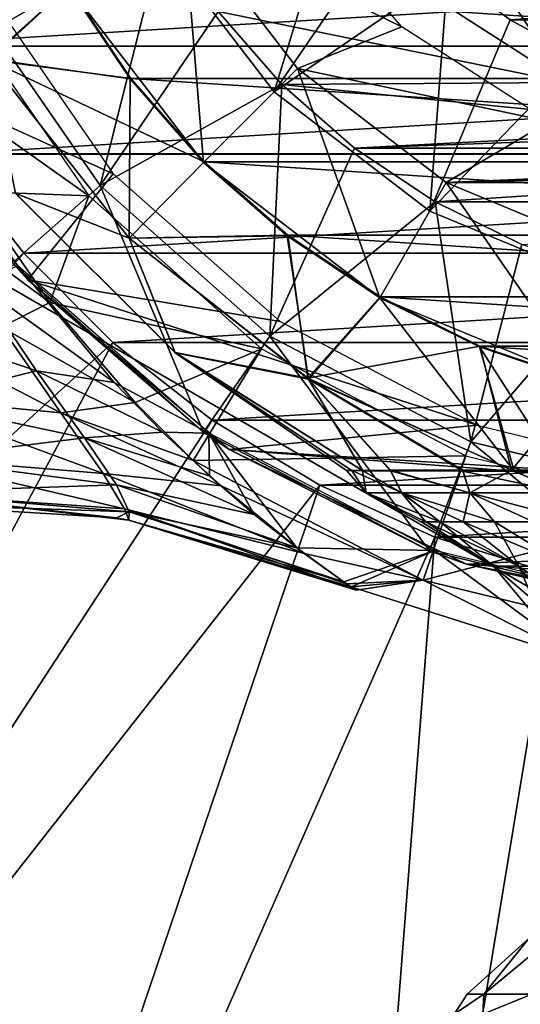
# Model space of a CAD drawing. Header units: millimetres. Extents: x -110 to 119, y -127 to 212.
# Tile 118 of 186: x 64 to 71, y -20 to -6. Entities that reach past the tile are written whole.
import ezdxf

# ---------------------------------------------------------------- set-up
doc = ezdxf.new("R2010")
doc.units = ezdxf.units.MM
doc.header["$LTSCALE"] = 26.699852
for name, color, linetype in [('1', 7, 'CONTINUOUS'), ('11', 7, 'CONTINUOUS'), ('14', 7, 'CONTINUOUS'), ('38', 7, 'CONTINUOUS'), ('386', 7, 'CONTINUOUS'), ('387', 7, 'CONTINUOUS'), ('388', 7, 'CONTINUOUS'), ('389', 7, 'CONTINUOUS'), ('390', 7, 'CONTINUOUS'), ('394', 7, 'CONTINUOUS'), ('4', 7, 'CONTINUOUS'), ('435', 7, 'CONTINUOUS'), ('436', 7, 'CONTINUOUS'), ('437', 7, 'CONTINUOUS'), ('438', 7, 'CONTINUOUS'), ('439', 7, 'CONTINUOUS'), ('466', 7, 'CONTINUOUS'), ('467', 7, 'CONTINUOUS'), ('471', 7, 'CONTINUOUS'), ('472', 7, 'CONTINUOUS'), ('50', 7, 'CONTINUOUS'), ('51', 7, 'CONTINUOUS'), ('569', 7, 'CONTINUOUS'), ('570', 7, 'CONTINUOUS'), ('571', 7, 'CONTINUOUS')]:
    doc.layers.add(name, color=color, linetype=linetype)

msp = doc.modelspace()

# ---------------------------------------------------------------- linework, layer by layer
at = {"layer": '1', "color": 7, "linetype": 'CONTINUOUS', "true_color": 0xa2afbf}
for points in [[(61.218, -5.227, -36), (61.948, -6.85, -36), (88.782, -5.227, -36), (61.218, -5.227, -36)], [(61.948, -6.85, -36), (88.052, -6.85, -36), (88.782, -5.227, -36), (61.948, -6.85, -36)], [(61.948, -6.85, -36), (62.869, -8.373, -36), (88.052, -6.85, -36), (61.948, -6.85, -36)], [(62.869, -8.373, -36), (87.131, -8.373, -36), (88.052, -6.85, -36), (62.869, -8.373, -36)], [(62.869, -8.373, -36), (63.967, -9.774, -36), (87.131, -8.373, -36), (62.869, -8.373, -36)], [(63.967, -9.774, -36), (86.033, -9.774, -36), (87.131, -8.373, -36), (63.967, -9.774, -36)], [(63.967, -9.774, -36), (65.226, -11.033, -36), (86.033, -9.774, -36), (63.967, -9.774, -36)], [(65.226, -11.033, -36), (84.774, -11.033, -36), (86.033, -9.774, -36), (65.226, -11.033, -36)], [(65.226, -11.033, -36), (66.627, -12.131, -36), (84.774, -11.033, -36), (65.226, -11.033, -36)], [(66.627, -12.131, -36), (83.373, -12.131, -36), (84.774, -11.033, -36), (66.627, -12.131, -36)], [(66.627, -12.131, -36), (68.15, -13.052, -36), (83.373, -12.131, -36), (66.627, -12.131, -36)], [(68.15, -13.052, -36), (81.85, -13.052, -36), (83.373, -12.131, -36), (68.15, -13.052, -36)], [(68.15, -13.052, -36), (69.773, -13.782, -36), (81.85, -13.052, -36), (68.15, -13.052, -36)], [(69.773, -13.782, -36), (80.227, -13.782, -36), (81.85, -13.052, -36), (69.773, -13.782, -36)], [(69.773, -13.782, -36), (71.472, -14.312, -36), (80.227, -13.782, -36), (69.773, -13.782, -36)]]:
    msp.add_3dface(points, dxfattribs=at)
at = {"layer": '11', "color": 7, "linetype": 'CONTINUOUS', "true_color": 0xa2afbf}
for points in [[(60.5, 8.372, -21), (60.5, -8.372, -21), (89.5, 8.372, -21), (60.5, 8.372, -21)], [(89.5, 8.372, -21), (60.5, -8.372, -21), (89.5, -8.372, -21), (89.5, 8.372, -21)], [(60.5, -8.372, -21), (75, -16.743, -21), (89.5, -8.372, -21), (60.5, -8.372, -21)]]:
    msp.add_3dface(points, dxfattribs=at)
at = {"layer": '14', "color": 7, "linetype": 'CONTINUOUS', "true_color": 0xa2afbf}
for points in [[(75, -16.743, -21), (60.5, -8.372, -21), (75, -16.743, -35), (75, -16.743, -21)], [(75, -16.743, -35), (60.5, -8.372, -21), (60.5, -8.372, -35), (75, -16.743, -35)]]:
    msp.add_3dface(points, dxfattribs=at)
at = {"layer": '38', "color": 7, "linetype": 'CONTINUOUS', "true_color": 0xa2afbf}
for points in [[(65.245, -11.599, 10.801), (63.884, -9.95, 12.5), (63.307, -10.2, 10.155), (65.245, -11.599, 10.801)], [(64.147, -11.436, 8.461), (63.307, -10.2, 10.155), (62.05, -10.722, 7.594), (64.147, -11.436, 8.461)], [(64.147, -11.436, 8.461), (65.245, -11.599, 10.801), (63.307, -10.2, 10.155), (64.147, -11.436, 8.461)], [(62.408, -11.868, 5.567), (64.147, -11.436, 8.461), (62.05, -10.722, 7.594), (62.408, -11.868, 5.567)], [(64.826, -12.381, 6.492), (64.147, -11.436, 8.461), (62.408, -11.868, 5.567), (64.826, -12.381, 6.492)], [(65.928, -12.302, 9.743), (65.245, -11.599, 10.801), (64.147, -11.436, 8.461), (65.928, -12.302, 9.743)], [(64.826, -12.381, 6.492), (65.928, -12.302, 9.743), (64.147, -11.436, 8.461), (64.826, -12.381, 6.492)], [(62.443, -12.68, 3.436), (64.826, -12.381, 6.492), (62.408, -11.868, 5.567), (62.443, -12.68, 3.436)], [(66.588, -12.919, 8.539), (65.928, -12.302, 9.743), (64.826, -12.381, 6.492), (66.588, -12.919, 8.539)], [(65.275, -13.045, 4.328), (64.826, -12.381, 6.492), (62.443, -12.68, 3.436), (65.275, -13.045, 4.328)], [(67.222, -13.463, 7.129), (66.588, -12.919, 8.539), (64.826, -12.381, 6.492), (67.222, -13.463, 7.129)], [(65.275, -13.045, 4.328), (67.222, -13.463, 7.129), (64.826, -12.381, 6.492), (65.275, -13.045, 4.328)], [(62.157, -13.155, 1.488), (65.275, -13.045, 4.328), (62.443, -12.68, 3.436), (62.157, -13.155, 1.488)], [(65.454, -13.427, 2.106), (65.275, -13.045, 4.328), (62.157, -13.155, 1.488), (65.454, -13.427, 2.106)], [(67.823, -13.937, 5.43), (67.222, -13.463, 7.129), (65.275, -13.045, 4.328), (67.823, -13.937, 5.43)], [(65.454, -13.427, 2.106), (67.823, -13.937, 5.43), (65.275, -13.045, 4.328), (65.454, -13.427, 2.106)], [(61.891, -13.303, -0.002), (65.454, -13.427, 2.106), (62.157, -13.155, 1.488), (61.891, -13.303, -0.002)], [(65.278, -13.513, -0.024), (65.454, -13.427, 2.106), (61.891, -13.303, -0.002), (65.278, -13.513, -0.024)], [(65.448, -13.544, -0.024), (65.454, -13.427, 2.106), (65.278, -13.513, -0.024), (65.448, -13.544, -0.024)], [(65.448, -13.544, -0.024), (68.488, -14.416, 2.422), (65.454, -13.427, 2.106), (65.448, -13.544, -0.024)], [(68.488, -14.416, 2.422), (67.823, -13.937, 5.43), (65.454, -13.427, 2.106), (68.488, -14.416, 2.422)], [(68.591, -14.485, 1.556), (68.488, -14.416, 2.422), (65.448, -13.544, -0.024), (68.591, -14.485, 1.556)], [(68.661, -14.534, -0.019), (68.591, -14.485, 1.556), (65.448, -13.544, -0.024), (68.661, -14.534, -0.019)]]:
    msp.add_3dface(points, dxfattribs=at)
at = {"layer": '386', "color": 7, "linetype": 'CONTINUOUS', "true_color": 0xa2afbf}
for points in [[(69.687, -6.113, 40.7), (66.71, -6.361, 40.7), (71.625, -7.363, 40.7), (69.687, -6.113, 40.7)], [(66.71, -6.361, 40.7), (67.611, -7.389, 40.7), (71.625, -7.363, 40.7), (66.71, -6.361, 40.7)], [(71.625, -7.363, 40.7), (67.611, -7.389, 40.7), (73.845, -8.017, 40.7), (71.625, -7.363, 40.7)], [(67.611, -7.389, 40.7), (68.639, -8.29, 40.7), (73.845, -8.017, 40.7), (67.611, -7.389, 40.7)], [(68.639, -8.29, 40.7), (81.361, -8.29, 40.7), (76.157, -8.017, 40.7), (68.639, -8.29, 40.7)], [(73.845, -8.017, 40.7), (68.639, -8.29, 40.7), (76.157, -8.017, 40.7), (73.845, -8.017, 40.7)], [(69.775, -9.05, 40.7), (81.361, -8.29, 40.7), (68.639, -8.29, 40.7), (69.775, -9.05, 40.7)], [(80.225, -9.05, 40.7), (81.361, -8.29, 40.7), (69.775, -9.05, 40.7), (80.225, -9.05, 40.7)], [(71.001, -9.653, 40.7), (80.225, -9.05, 40.7), (69.775, -9.05, 40.7), (71.001, -9.653, 40.7)]]:
    msp.add_3dface(points, dxfattribs=at)
at = {"layer": '387', "color": 7, "linetype": 'CONTINUOUS', "true_color": 0xa2afbf}
for points in [[(65.045, -8.819, 20.8), (65.95, -5.225, 40.7), (63.223, -6.181, 20.8), (65.045, -8.819, 20.8)], [(66.71, -6.361, 40.7), (65.95, -5.225, 40.7), (65.045, -8.819, 20.8), (66.71, -6.361, 40.7)], [(67.611, -7.389, 40.7), (66.71, -6.361, 40.7), (65.045, -8.819, 20.8), (67.611, -7.389, 40.7)], [(67.444, -10.946, 20.8), (67.611, -7.389, 40.7), (65.045, -8.819, 20.8), (67.444, -10.946, 20.8)], [(68.639, -8.29, 40.7), (67.611, -7.389, 40.7), (67.444, -10.946, 20.8), (68.639, -8.29, 40.7)], [(69.775, -9.05, 40.7), (68.639, -8.29, 40.7), (67.444, -10.946, 20.8), (69.775, -9.05, 40.7)], [(70.283, -12.436, 20.8), (69.775, -9.05, 40.7), (67.444, -10.946, 20.8), (70.283, -12.436, 20.8)], [(71.001, -9.653, 40.7), (69.775, -9.05, 40.7), (70.283, -12.436, 20.8), (71.001, -9.653, 40.7)], [(72.295, -10.094, 40.7), (71.001, -9.653, 40.7), (70.283, -12.436, 20.8), (72.295, -10.094, 40.7)], [(73.396, -13.203, 20.8), (72.295, -10.094, 40.7), (70.283, -12.436, 20.8), (73.396, -13.203, 20.8)]]:
    msp.add_3dface(points, dxfattribs=at)
at = {"layer": '388', "color": 7, "linetype": 'CONTINUOUS', "true_color": 0xa2afbf}
for points in [[(65.045, -8.819, 20.8), (63.223, -6.181, 20.8), (63.807, -9.91, 17.5), (65.045, -8.819, 20.8)], [(66.504, -12.301, 17.5), (65.045, -8.819, 20.8), (63.807, -9.91, 17.5), (66.504, -12.301, 17.5)], [(67.444, -10.946, 20.8), (65.045, -8.819, 20.8), (66.504, -12.301, 17.5), (67.444, -10.946, 20.8)], [(69.695, -13.977, 17.5), (67.444, -10.946, 20.8), (66.504, -12.301, 17.5), (69.695, -13.977, 17.5)], [(70.283, -12.436, 20.8), (67.444, -10.946, 20.8), (69.695, -13.977, 17.5), (70.283, -12.436, 20.8)], [(73.195, -14.841, 17.5), (70.283, -12.436, 20.8), (69.695, -13.977, 17.5), (73.195, -14.841, 17.5)], [(73.396, -13.203, 20.8), (70.283, -12.436, 20.8), (73.195, -14.841, 17.5), (73.396, -13.203, 20.8)]]:
    msp.add_3dface(points, dxfattribs=at)
at = {"layer": '389', "color": 7, "linetype": 'CONTINUOUS', "true_color": 0xa2afbf}
for points in [[(64.023, -10.149, 12.5), (63.807, -9.91, 17.5), (61.857, -7.124, 12.5), (64.023, -10.149, 12.5)], [(66.504, -12.301, 17.5), (63.807, -9.91, 17.5), (64.023, -10.149, 12.5), (66.504, -12.301, 17.5)], [(66.868, -12.545, 12.5), (66.504, -12.301, 17.5), (64.023, -10.149, 12.5), (66.868, -12.545, 12.5)], [(69.695, -13.977, 17.5), (66.504, -12.301, 17.5), (66.868, -12.545, 12.5), (69.695, -13.977, 17.5)], [(70.218, -14.164, 12.5), (69.695, -13.977, 17.5), (66.868, -12.545, 12.5), (70.218, -14.164, 12.5)], [(73.195, -14.841, 17.5), (69.695, -13.977, 17.5), (70.218, -14.164, 12.5), (73.195, -14.841, 17.5)], [(73.863, -14.906, 12.5), (73.195, -14.841, 17.5), (70.218, -14.164, 12.5), (73.863, -14.906, 12.5)]]:
    msp.add_3dface(points, dxfattribs=at)
at = {"layer": '390', "color": 7, "linetype": 'CONTINUOUS', "true_color": 0xa2afbf}
for points in [[(65.231, -8.653, 12.5), (61.857, -7.124, 12.5), (63.445, -6.063, 12.5), (65.231, -8.653, 12.5)], [(64.023, -10.149, 12.5), (61.857, -7.124, 12.5), (65.231, -8.653, 12.5), (64.023, -10.149, 12.5)], [(67.587, -10.74, 12.5), (64.023, -10.149, 12.5), (65.231, -8.653, 12.5), (67.587, -10.74, 12.5)], [(66.868, -12.545, 12.5), (64.023, -10.149, 12.5), (70.372, -12.202, 12.5), (66.868, -12.545, 12.5)], [(70.372, -12.202, 12.5), (64.023, -10.149, 12.5), (67.587, -10.74, 12.5), (70.372, -12.202, 12.5)], [(73.427, -12.955, 12.5), (66.868, -12.545, 12.5), (70.372, -12.202, 12.5), (73.427, -12.955, 12.5)], [(81.136, -13.632, 12.5), (70.218, -14.164, 12.5), (66.868, -12.545, 12.5), (81.136, -13.632, 12.5)], [(81.136, -13.632, 12.5), (66.868, -12.545, 12.5), (73.427, -12.955, 12.5), (81.136, -13.632, 12.5)], [(81.136, -13.632, 12.5), (77.579, -14.725, 12.5), (70.218, -14.164, 12.5), (81.136, -13.632, 12.5)], [(77.579, -14.725, 12.5), (73.863, -14.906, 12.5), (70.218, -14.164, 12.5), (77.579, -14.725, 12.5)]]:
    msp.add_3dface(points, dxfattribs=at)
at = {"layer": '394', "color": 7, "linetype": 'CONTINUOUS', "true_color": 0xa2afbf}
for points in [[(69.687, -6.113, 40.7), (71.625, -7.363, 40.7), (70.314, -5.408, 40.185), (69.687, -6.113, 40.7)], [(70.314, -5.408, 40.185), (71.625, -7.363, 40.7), (72.027, -6.51, 40.185), (70.314, -5.408, 40.185)]]:
    msp.add_3dface(points, dxfattribs=at)
at = {"layer": '4', "color": 7, "linetype": 'CONTINUOUS', "true_color": 0xa2afbf}
for points in [[(62.869, -8.373, -36), (50.251, -24.749, -53), (63.967, -9.774, -36), (62.869, -8.373, -36)], [(63.967, -9.774, -36), (50.251, -24.749, -53), (65.226, -11.033, -36), (63.967, -9.774, -36)], [(50.251, -24.749, -53), (55.555, -29.101, -53), (65.226, -11.033, -36), (50.251, -24.749, -53)], [(65.226, -11.033, -36), (55.555, -29.101, -53), (66.627, -12.131, -36), (65.226, -11.033, -36)], [(66.627, -12.131, -36), (55.555, -29.101, -53), (68.15, -13.052, -36), (66.627, -12.131, -36)], [(55.555, -29.101, -53), (61.606, -32.336, -53), (68.15, -13.052, -36), (55.555, -29.101, -53)], [(68.15, -13.052, -36), (61.606, -32.336, -53), (69.773, -13.782, -36), (68.15, -13.052, -36)], [(61.606, -32.336, -53), (68.172, -34.327, -53), (69.773, -13.782, -36), (61.606, -32.336, -53)], [(69.773, -13.782, -36), (68.172, -34.327, -53), (71.472, -14.312, -36), (69.773, -13.782, -36)], [(71.472, -14.312, -36), (68.172, -34.327, -53), (73.223, -14.633, -36), (71.472, -14.312, -36)], [(68.172, -34.327, -53), (75, -35, -53), (73.223, -14.633, -36), (68.172, -34.327, -53)]]:
    msp.add_3dface(points, dxfattribs=at)
at = {"layer": '435', "color": 7, "linetype": 'CONTINUOUS', "true_color": 0xa2afbf}
for points in [[(65.48, -7.305, 42.1), (64.608, -6, 42.1), (84.52, -7.305, 42.1), (65.48, -7.305, 42.1)], [(84.52, -7.305, 42.1), (64.608, -6, 42.1), (74.076, -6.434, 42.1), (84.52, -7.305, 42.1)], [(66.515, -8.485, 42.1), (65.48, -7.305, 42.1), (83.486, -8.485, 42.1), (66.515, -8.485, 42.1)], [(83.486, -8.485, 42.1), (65.48, -7.305, 42.1), (84.52, -7.305, 42.1), (83.486, -8.485, 42.1)], [(67.695, -9.52, 42.1), (66.515, -8.485, 42.1), (82.306, -9.52, 42.1), (67.695, -9.52, 42.1)], [(82.306, -9.52, 42.1), (66.515, -8.485, 42.1), (83.486, -8.485, 42.1), (82.306, -9.52, 42.1)], [(69, -10.392, 42.1), (67.695, -9.52, 42.1), (81.001, -10.392, 42.1), (69, -10.392, 42.1)], [(81.001, -10.392, 42.1), (67.695, -9.52, 42.1), (82.306, -9.52, 42.1), (81.001, -10.392, 42.1)], [(70.408, -11.086, 42.1), (69, -10.392, 42.1), (79.593, -11.086, 42.1), (70.408, -11.086, 42.1)], [(79.593, -11.086, 42.1), (69, -10.392, 42.1), (81.001, -10.392, 42.1), (79.593, -11.086, 42.1)], [(71.894, -11.591, 42.1), (70.408, -11.086, 42.1), (78.107, -11.591, 42.1), (71.894, -11.591, 42.1)], [(78.107, -11.591, 42.1), (70.408, -11.086, 42.1), (79.593, -11.086, 42.1), (78.107, -11.591, 42.1)]]:
    msp.add_3dface(points, dxfattribs=at)
at = {"layer": '436', "color": 7, "linetype": 'CONTINUOUS', "true_color": 0xa2afbf}
for points in [[(62.162, -4.158, 45.056), (64.608, -6, 42.1), (63.473, -7.041, 45.091), (62.162, -4.158, 45.056)], [(63.903, -4.597, 57.95), (63.461, -7.029, 54.967), (64.598, -6.006, 57.95), (63.903, -4.597, 57.95)], [(64.598, -6.006, 57.95), (63.461, -7.029, 54.967), (65.471, -7.312, 57.95), (64.598, -6.006, 57.95)], [(64.608, -6, 42.1), (65.48, -7.305, 42.1), (63.473, -7.041, 45.091), (64.608, -6, 42.1)], [(63.461, -7.029, 54.967), (65.454, -9.562, 54.967), (65.471, -7.312, 57.95), (63.461, -7.029, 54.967)], [(65.454, -9.562, 54.967), (63.461, -7.029, 54.967), (63.847, -8.927, 51.705), (65.454, -9.562, 54.967)], [(65.48, -7.305, 42.1), (66.515, -8.485, 42.1), (63.473, -7.041, 45.091), (65.48, -7.305, 42.1)], [(63.473, -7.041, 45.091), (66.515, -8.485, 42.1), (65.456, -9.559, 45.091), (63.473, -7.041, 45.091)], [(63.473, -7.041, 45.091), (65.456, -9.559, 45.091), (63.853, -8.931, 48.352), (63.473, -7.041, 45.091)], [(65.471, -7.312, 57.95), (65.454, -9.562, 54.967), (66.507, -8.493, 57.95), (65.471, -7.312, 57.95)], [(66.507, -8.493, 57.95), (65.454, -9.562, 54.967), (67.688, -9.529, 57.95), (66.507, -8.493, 57.95)], [(66.515, -8.485, 42.1), (67.695, -9.52, 42.1), (65.456, -9.559, 45.091), (66.515, -8.485, 42.1)], [(66.106, -11.179, 51.705), (65.454, -9.562, 54.967), (63.847, -8.927, 51.705), (66.106, -11.179, 51.705)], [(66.106, -11.179, 51.705), (63.847, -8.927, 51.705), (66.106, -11.177, 48.352), (66.106, -11.179, 51.705)], [(66.106, -11.177, 48.352), (63.847, -8.927, 51.705), (63.853, -8.931, 48.352), (66.106, -11.177, 48.352)], [(65.456, -9.559, 45.091), (66.106, -11.177, 48.352), (63.853, -8.931, 48.352), (65.456, -9.559, 45.091)], [(65.454, -9.562, 54.967), (67.99, -11.551, 54.967), (67.688, -9.529, 57.95), (65.454, -9.562, 54.967)], [(67.99, -11.551, 54.967), (65.454, -9.562, 54.967), (66.106, -11.179, 51.705), (67.99, -11.551, 54.967)], [(65.456, -9.559, 45.091), (67.695, -9.52, 42.1), (67.977, -11.538, 45.091), (65.456, -9.559, 45.091)], [(65.456, -9.559, 45.091), (67.977, -11.538, 45.091), (66.106, -11.177, 48.352), (65.456, -9.559, 45.091)], [(67.688, -9.529, 57.95), (67.99, -11.551, 54.967), (68.995, -10.402, 57.95), (67.688, -9.529, 57.95)], [(67.695, -9.52, 42.1), (69, -10.392, 42.1), (67.977, -11.538, 45.091), (67.695, -9.52, 42.1)], [(69, -10.392, 42.1), (70.408, -11.086, 42.1), (67.977, -11.538, 45.091), (69, -10.392, 42.1)], [(67.99, -11.551, 54.967), (70.891, -12.853, 55.014), (68.995, -10.402, 57.95), (67.99, -11.551, 54.967)], [(68.995, -10.402, 57.95), (70.891, -12.853, 55.014), (70.404, -11.097, 57.95), (68.995, -10.402, 57.95)], [(67.977, -11.538, 45.091), (70.408, -11.086, 42.1), (70.857, -12.838, 45.043), (67.977, -11.538, 45.091)], [(70.891, -12.853, 55.014), (71.535, -12.854, 55.48), (70.404, -11.097, 57.95), (70.891, -12.853, 55.014)], [(70.404, -11.097, 57.95), (71.535, -12.854, 55.48), (71.892, -11.602, 57.95), (70.404, -11.097, 57.95)], [(70.408, -11.086, 42.1), (71.894, -11.591, 42.1), (70.857, -12.838, 45.043), (70.408, -11.086, 42.1)], [(67.977, -11.538, 45.091), (68.749, -12.841, 48.333), (66.106, -11.177, 48.352), (67.977, -11.538, 45.091)], [(68.749, -12.841, 48.333), (66.106, -11.179, 51.705), (66.106, -11.177, 48.352), (68.749, -12.841, 48.333)], [(68.756, -12.846, 51.724), (67.99, -11.551, 54.967), (66.106, -11.179, 51.705), (68.756, -12.846, 51.724)], [(68.756, -12.846, 51.724), (66.106, -11.179, 51.705), (68.598, -12.845, 50.972), (68.756, -12.846, 51.724)], [(68.598, -12.845, 50.972), (66.106, -11.179, 51.705), (68.526, -12.843, 50.013), (68.598, -12.845, 50.972)], [(68.526, -12.843, 50.013), (66.106, -11.179, 51.705), (68.598, -12.842, 49.055), (68.526, -12.843, 50.013)], [(68.598, -12.842, 49.055), (66.106, -11.179, 51.705), (68.749, -12.841, 48.333), (68.598, -12.842, 49.055)], [(67.977, -11.538, 45.091), (70.857, -12.838, 45.043), (70.169, -12.839, 45.708), (67.977, -11.538, 45.091)], [(68.749, -12.841, 48.333), (67.977, -11.538, 45.091), (69.146, -12.84, 47.252), (68.749, -12.841, 48.333)], [(69.146, -12.84, 47.252), (67.977, -11.538, 45.091), (70.169, -12.839, 45.708), (69.146, -12.84, 47.252)], [(70.891, -12.853, 55.014), (67.99, -11.551, 54.967), (70.17, -12.851, 54.322), (70.891, -12.853, 55.014)], [(70.17, -12.851, 54.322), (67.99, -11.551, 54.967), (69.146, -12.848, 52.777), (70.17, -12.851, 54.322)], [(69.146, -12.848, 52.777), (67.99, -11.551, 54.967), (68.756, -12.846, 51.724), (69.146, -12.848, 52.777)], [(70.857, -12.838, 45.043), (71.894, -11.591, 42.1), (71.533, -12.838, 44.551), (70.857, -12.838, 45.043)]]:
    msp.add_3dface(points, dxfattribs=at)
at = {"layer": '437', "color": 7, "linetype": 'CONTINUOUS', "true_color": 0xa2afbf}
for points in [[(64.598, -6.006, 57.95), (65.471, -7.312, 57.95), (64.598, -6.005, 60.447), (64.598, -6.006, 57.95)], [(64.598, -6.005, 60.447), (65.471, -7.312, 57.95), (66.507, -8.493, 60.447), (64.598, -6.005, 60.447)], [(65.471, -7.312, 57.95), (66.507, -8.493, 57.95), (66.507, -8.493, 60.447), (65.471, -7.312, 57.95)], [(66.507, -8.493, 57.95), (67.688, -9.529, 57.95), (66.507, -8.493, 60.447), (66.507, -8.493, 57.95)], [(66.507, -8.493, 60.447), (67.688, -9.529, 57.95), (68.994, -10.402, 60.447), (66.507, -8.493, 60.447)], [(67.688, -9.529, 57.95), (68.995, -10.402, 57.95), (68.994, -10.402, 60.447), (67.688, -9.529, 57.95)], [(68.995, -10.402, 57.95), (70.404, -11.097, 57.95), (68.994, -10.402, 60.447), (68.995, -10.402, 57.95)], [(68.994, -10.402, 60.447), (70.404, -11.097, 57.95), (71.891, -11.602, 60.447), (68.994, -10.402, 60.447)], [(70.404, -11.097, 57.95), (71.892, -11.602, 57.95), (71.891, -11.602, 60.447), (70.404, -11.097, 57.95)]]:
    msp.add_3dface(points, dxfattribs=at)
at = {"layer": '438', "color": 7, "linetype": 'CONTINUOUS', "true_color": 0xa2afbf}
for points in [[(64.598, -6.005, 60.447), (66.507, -8.493, 60.447), (66.223, -5.067, 60.95), (64.598, -6.005, 60.447)], [(66.223, -5.067, 60.95), (66.507, -8.493, 60.447), (67.833, -7.166, 60.95), (66.223, -5.067, 60.95)], [(66.507, -8.493, 60.447), (68.994, -10.402, 60.447), (67.833, -7.166, 60.95), (66.507, -8.493, 60.447)], [(67.833, -7.166, 60.95), (68.994, -10.402, 60.447), (69.933, -8.777, 60.95), (67.833, -7.166, 60.95)], [(68.994, -10.402, 60.447), (71.891, -11.602, 60.447), (69.933, -8.777, 60.95), (68.994, -10.402, 60.447)], [(69.933, -8.777, 60.95), (71.891, -11.602, 60.447), (72.378, -9.79, 60.95), (69.933, -8.777, 60.95)]]:
    msp.add_3dface(points, dxfattribs=at)
at = {"layer": '439', "color": 7, "linetype": 'CONTINUOUS', "true_color": 0xa2afbf}
for points in [[(67.681, -4.703, 60.95), (66.223, -5.067, 60.95), (69.304, -6.575, 60.95), (67.681, -4.703, 60.95)], [(66.223, -5.067, 60.95), (67.833, -7.166, 60.95), (69.304, -6.575, 60.95), (66.223, -5.067, 60.95)], [(69.304, -6.575, 60.95), (67.833, -7.166, 60.95), (71.385, -7.913, 60.95), (69.304, -6.575, 60.95)], [(67.833, -7.166, 60.95), (69.933, -8.777, 60.95), (71.385, -7.913, 60.95), (67.833, -7.166, 60.95)], [(71.385, -7.913, 60.95), (69.933, -8.777, 60.95), (73.763, -8.611, 60.95), (71.385, -7.913, 60.95)], [(69.933, -8.777, 60.95), (80.068, -8.777, 60.95), (76.238, -8.611, 60.95), (69.933, -8.777, 60.95)], [(73.763, -8.611, 60.95), (69.933, -8.777, 60.95), (76.238, -8.611, 60.95), (73.763, -8.611, 60.95)], [(69.933, -8.777, 60.95), (72.378, -9.79, 60.95), (80.068, -8.777, 60.95), (69.933, -8.777, 60.95)]]:
    msp.add_3dface(points, dxfattribs=at)
at = {"layer": '466', "color": 7, "linetype": 'CONTINUOUS', "true_color": 0xa2afbf}
for points in [[(68.801, -13.16, 49.134), (69.303, -13.16, 47.424), (69.647, -13.569, 49.177), (68.801, -13.16, 49.134)], [(68.801, -13.16, 50.917), (68.801, -13.16, 49.134), (69.58, -13.569, 50.025), (68.801, -13.16, 50.917)], [(69.58, -13.569, 50.025), (68.801, -13.16, 49.134), (69.647, -13.569, 49.177), (69.58, -13.569, 50.025)], [(69.304, -13.16, 52.627), (68.801, -13.16, 50.917), (69.846, -13.569, 51.7), (69.304, -13.16, 52.627)], [(69.846, -13.569, 51.7), (68.801, -13.16, 50.917), (69.647, -13.569, 50.873), (69.846, -13.569, 51.7)], [(69.647, -13.569, 50.873), (68.801, -13.16, 50.917), (69.58, -13.569, 50.025), (69.647, -13.569, 50.873)], [(69.303, -13.16, 47.424), (70.267, -13.16, 45.924), (70.171, -13.569, 47.564), (69.303, -13.16, 47.424)], [(69.647, -13.569, 49.177), (69.303, -13.16, 47.424), (69.846, -13.569, 48.35), (69.647, -13.569, 49.177)], [(69.846, -13.569, 48.35), (69.303, -13.16, 47.424), (70.171, -13.569, 47.564), (69.846, -13.569, 48.35)], [(70.267, -13.16, 54.126), (69.304, -13.16, 52.627), (70.615, -13.569, 53.211), (70.267, -13.16, 54.126)], [(70.615, -13.569, 53.211), (69.304, -13.16, 52.627), (70.171, -13.569, 52.486), (70.615, -13.569, 53.211)], [(70.171, -13.569, 52.486), (69.304, -13.16, 52.627), (69.846, -13.569, 51.7), (70.171, -13.569, 52.486)], [(70.171, -13.569, 47.564), (70.267, -13.16, 45.924), (70.615, -13.569, 46.839), (70.171, -13.569, 47.564)], [(70.267, -13.16, 45.924), (71.614, -13.16, 44.757), (71.168, -13.569, 46.192), (70.267, -13.16, 45.924)], [(70.615, -13.569, 46.839), (70.267, -13.16, 45.924), (71.168, -13.569, 46.192), (70.615, -13.569, 46.839)], [(71.615, -13.16, 55.294), (70.267, -13.16, 54.126), (71.815, -13.569, 54.41), (71.615, -13.16, 55.294)], [(71.815, -13.569, 54.41), (70.267, -13.16, 54.126), (71.168, -13.569, 53.858), (71.815, -13.569, 54.41)], [(71.168, -13.569, 53.858), (70.267, -13.16, 54.126), (70.615, -13.569, 53.211), (71.168, -13.569, 53.858)]]:
    msp.add_3dface(points, dxfattribs=at)
at = {"layer": '467', "color": 7, "linetype": 'CONTINUOUS', "true_color": 0xa2afbf}
for points in [[(68.526, -12.843, 50.013), (68.598, -12.842, 49.055), (68.801, -13.16, 49.134), (68.526, -12.843, 50.013)], [(68.598, -12.845, 50.972), (68.526, -12.843, 50.013), (68.801, -13.16, 50.917), (68.598, -12.845, 50.972)], [(68.526, -12.843, 50.013), (68.801, -13.16, 49.134), (68.801, -13.16, 50.917), (68.526, -12.843, 50.013)], [(68.598, -12.842, 49.055), (68.749, -12.841, 48.333), (68.801, -13.16, 49.134), (68.598, -12.842, 49.055)], [(68.756, -12.846, 51.724), (68.598, -12.845, 50.972), (69.304, -13.16, 52.627), (68.756, -12.846, 51.724)], [(68.598, -12.845, 50.972), (68.801, -13.16, 50.917), (69.304, -13.16, 52.627), (68.598, -12.845, 50.972)], [(68.749, -12.841, 48.333), (69.146, -12.84, 47.252), (69.303, -13.16, 47.424), (68.749, -12.841, 48.333)], [(68.749, -12.841, 48.333), (69.303, -13.16, 47.424), (68.801, -13.16, 49.134), (68.749, -12.841, 48.333)], [(69.146, -12.848, 52.777), (68.756, -12.846, 51.724), (69.304, -13.16, 52.627), (69.146, -12.848, 52.777)], [(69.146, -12.84, 47.252), (70.169, -12.839, 45.708), (70.267, -13.16, 45.924), (69.146, -12.84, 47.252)], [(69.146, -12.84, 47.252), (70.267, -13.16, 45.924), (69.303, -13.16, 47.424), (69.146, -12.84, 47.252)], [(70.17, -12.851, 54.322), (69.146, -12.848, 52.777), (70.267, -13.16, 54.126), (70.17, -12.851, 54.322)], [(69.146, -12.848, 52.777), (69.304, -13.16, 52.627), (70.267, -13.16, 54.126), (69.146, -12.848, 52.777)], [(70.169, -12.839, 45.708), (70.857, -12.838, 45.043), (70.267, -13.16, 45.924), (70.169, -12.839, 45.708)], [(70.891, -12.853, 55.014), (70.17, -12.851, 54.322), (71.615, -13.16, 55.294), (70.891, -12.853, 55.014)], [(70.17, -12.851, 54.322), (70.267, -13.16, 54.126), (71.615, -13.16, 55.294), (70.17, -12.851, 54.322)], [(70.857, -12.838, 45.043), (71.614, -13.16, 44.757), (70.267, -13.16, 45.924), (70.857, -12.838, 45.043)], [(70.857, -12.838, 45.043), (71.533, -12.838, 44.551), (71.614, -13.16, 44.757), (70.857, -12.838, 45.043)], [(71.535, -12.854, 55.48), (70.891, -12.853, 55.014), (71.615, -13.16, 55.294), (71.535, -12.854, 55.48)]]:
    msp.add_3dface(points, dxfattribs=at)
at = {"layer": '471', "color": 7, "linetype": 'CONTINUOUS', "true_color": 0xa2afbf}
for points in [[(70.448, -20.523, 47.946), (70.047, -20.523, 49.313), (70.464, -20.241, 48.551), (70.448, -20.523, 47.946)], [(70.047, -20.523, 49.313), (70.047, -20.523, 50.737), (70.23, -20.241, 50.025), (70.047, -20.523, 49.313)], [(70.464, -20.241, 48.551), (70.047, -20.523, 49.313), (70.23, -20.241, 50.025), (70.464, -20.241, 48.551)], [(70.047, -20.523, 50.737), (70.448, -20.523, 52.104), (70.464, -20.241, 51.499), (70.047, -20.523, 50.737)], [(70.23, -20.241, 50.025), (70.047, -20.523, 50.737), (70.464, -20.241, 51.499), (70.23, -20.241, 50.025)], [(71.218, -20.523, 46.748), (70.448, -20.523, 47.946), (71.141, -20.241, 47.221), (71.218, -20.523, 46.748)], [(71.141, -20.241, 47.221), (70.448, -20.523, 47.946), (70.464, -20.241, 48.551), (71.141, -20.241, 47.221)], [(70.448, -20.523, 52.104), (71.218, -20.523, 53.302), (71.141, -20.241, 52.829), (70.448, -20.523, 52.104)], [(70.464, -20.241, 51.499), (70.448, -20.523, 52.104), (71.141, -20.241, 52.829), (70.464, -20.241, 51.499)]]:
    msp.add_3dface(points, dxfattribs=at)
at = {"layer": '472', "color": 7, "linetype": 'CONTINUOUS', "true_color": 0xa2afbf}
for points in [[(69.647, -13.569, 50.873), (69.58, -13.569, 50.025), (70.601, -14.192, 50.657), (69.647, -13.569, 50.873)], [(69.58, -13.569, 50.025), (69.647, -13.569, 49.177), (70.601, -14.192, 49.393), (69.58, -13.569, 50.025)], [(69.58, -13.569, 50.025), (70.601, -14.192, 49.393), (70.601, -14.192, 50.657), (69.58, -13.569, 50.025)], [(69.846, -13.569, 51.7), (69.647, -13.569, 50.873), (70.958, -14.192, 51.871), (69.846, -13.569, 51.7)], [(69.647, -13.569, 50.873), (70.601, -14.192, 50.657), (70.958, -14.192, 51.871), (69.647, -13.569, 50.873)], [(69.647, -13.569, 49.177), (69.846, -13.569, 48.35), (70.601, -14.192, 49.393), (69.647, -13.569, 49.177)], [(70.171, -13.569, 52.486), (69.846, -13.569, 51.7), (70.958, -14.192, 51.871), (70.171, -13.569, 52.486)], [(69.846, -13.569, 48.35), (70.171, -13.569, 47.564), (70.958, -14.192, 48.179), (69.846, -13.569, 48.35)], [(69.846, -13.569, 48.35), (70.958, -14.192, 48.179), (70.601, -14.192, 49.393), (69.846, -13.569, 48.35)], [(70.615, -13.569, 53.211), (70.171, -13.569, 52.486), (71.642, -14.192, 52.935), (70.615, -13.569, 53.211)], [(70.171, -13.569, 52.486), (70.958, -14.192, 51.871), (71.642, -14.192, 52.935), (70.171, -13.569, 52.486)], [(70.171, -13.569, 47.564), (70.615, -13.569, 46.839), (70.958, -14.192, 48.179), (70.171, -13.569, 47.564)], [(71.168, -13.569, 53.858), (70.615, -13.569, 53.211), (71.642, -14.192, 52.935), (71.168, -13.569, 53.858)], [(70.615, -13.569, 46.839), (71.168, -13.569, 46.192), (71.642, -14.192, 47.115), (70.615, -13.569, 46.839)], [(70.615, -13.569, 46.839), (71.642, -14.192, 47.115), (70.958, -14.192, 48.179), (70.615, -13.569, 46.839)], [(71.341, -15.078, 49.499), (71.341, -15.078, 50.551), (70.601, -14.192, 49.393), (71.341, -15.078, 49.499)], [(70.958, -14.192, 48.179), (71.341, -15.078, 49.499), (70.601, -14.192, 49.393), (70.958, -14.192, 48.179)], [(71.341, -15.078, 50.551), (71.637, -15.078, 51.561), (70.601, -14.192, 50.657), (71.341, -15.078, 50.551)], [(70.601, -14.192, 49.393), (71.341, -15.078, 50.551), (70.601, -14.192, 50.657), (70.601, -14.192, 49.393)], [(70.601, -14.192, 50.657), (71.637, -15.078, 51.561), (70.958, -14.192, 51.871), (70.601, -14.192, 50.657)], [(71.637, -15.078, 48.489), (71.341, -15.078, 49.499), (70.958, -14.192, 48.179), (71.637, -15.078, 48.489)], [(71.642, -14.192, 47.115), (71.637, -15.078, 48.489), (70.958, -14.192, 48.179), (71.642, -14.192, 47.115)], [(71.637, -15.078, 51.561), (72.206, -15.078, 52.446), (70.958, -14.192, 51.871), (71.637, -15.078, 51.561)], [(70.958, -14.192, 51.871), (72.206, -15.078, 52.446), (71.642, -14.192, 52.935), (70.958, -14.192, 51.871)], [(70.464, -20.241, 48.551), (70.23, -20.241, 50.025), (71.104, -19.446, 49.465), (70.464, -20.241, 48.551)], [(70.23, -20.241, 50.025), (70.464, -20.241, 51.499), (71.104, -19.446, 50.585), (70.23, -20.241, 50.025)], [(71.104, -19.446, 49.465), (70.23, -20.241, 50.025), (71.104, -19.446, 50.585), (71.104, -19.446, 49.465)], [(71.141, -20.241, 47.221), (70.464, -20.241, 48.551), (71.42, -19.446, 48.39), (71.141, -20.241, 47.221)], [(71.42, -19.446, 48.39), (70.464, -20.241, 48.551), (71.104, -19.446, 49.465), (71.42, -19.446, 48.39)], [(70.464, -20.241, 51.499), (71.141, -20.241, 52.829), (71.42, -19.446, 51.66), (70.464, -20.241, 51.499)], [(71.104, -19.446, 50.585), (70.464, -20.241, 51.499), (71.42, -19.446, 51.66), (71.104, -19.446, 50.585)]]:
    msp.add_3dface(points, dxfattribs=at)
at = {"layer": '50', "color": 7, "linetype": 'CONTINUOUS', "true_color": 0xa2afbf}
for points in [[(63.034, -6.28, -20), (64.885, -8.962, -20), (62.275, -7.117, -14.843), (63.034, -6.28, -20)], [(62.275, -7.117, -14.843), (64.885, -8.962, -20), (63.248, -8.904, -13.867), (62.275, -7.117, -14.843)], [(63.248, -8.904, -13.867), (64.885, -8.962, -20), (64.335, -10.472, -12.564), (63.248, -8.904, -13.867)], [(64.885, -8.962, -20), (67.323, -11.122, -20), (64.335, -10.472, -12.564), (64.885, -8.962, -20)], [(63.884, -9.95, 12.5), (65.245, -11.599, 10.801), (66.581, -12.317, 12.5), (63.884, -9.95, 12.5)], [(64.335, -10.472, -12.564), (67.323, -11.122, -20), (65.541, -11.883, -10.795), (64.335, -10.472, -12.564)], [(65.541, -11.883, -10.795), (67.323, -11.122, -20), (66.361, -12.7, -9.322), (65.541, -11.883, -10.795)], [(67.323, -11.122, -20), (70.208, -12.636, -20), (66.361, -12.7, -9.322), (67.323, -11.122, -20)], [(65.245, -11.599, 10.801), (65.928, -12.302, 9.743), (66.581, -12.317, 12.5), (65.245, -11.599, 10.801)], [(65.928, -12.302, 9.743), (66.588, -12.919, 8.539), (66.581, -12.317, 12.5), (65.928, -12.302, 9.743)], [(66.588, -12.919, 8.539), (67.222, -13.463, 7.129), (66.581, -12.317, 12.5), (66.588, -12.919, 8.539)], [(67.222, -13.463, 7.129), (67.823, -13.937, 5.43), (66.581, -12.317, 12.5), (67.222, -13.463, 7.129)], [(66.581, -12.317, 12.5), (67.823, -13.937, 5.43), (69.766, -13.971, 12.5), (66.581, -12.317, 12.5)], [(66.361, -12.7, -9.322), (70.208, -12.636, -20), (69.609, -14.39, -9.267), (66.361, -12.7, -9.322)], [(70.208, -12.636, -20), (73.371, -13.416, -20), (69.609, -14.39, -9.267), (70.208, -12.636, -20)], [(66.361, -12.7, -9.322), (69.609, -14.39, -9.267), (66.753, -13.059, -8.504), (66.361, -12.7, -9.322)], [(66.753, -13.059, -8.504), (69.609, -14.39, -9.267), (67.925, -14.016, -5.292), (66.753, -13.059, -8.504)], [(69.609, -14.39, -9.267), (73.371, -13.416, -20), (73.202, -15.261, -9.267), (69.609, -14.39, -9.267)], [(67.823, -13.937, 5.43), (68.488, -14.416, 2.422), (69.766, -13.971, 12.5), (67.823, -13.937, 5.43)], [(67.925, -14.016, -5.292), (69.609, -14.39, -9.267), (68.525, -14.444, -2.3), (67.925, -14.016, -5.292)], [(68.488, -14.416, 2.422), (68.591, -14.485, 1.556), (69.766, -13.971, 12.5), (68.488, -14.416, 2.422)], [(68.591, -14.485, 1.556), (71.871, -15.526, 1.636), (69.766, -13.971, 12.5), (68.591, -14.485, 1.556)], [(69.766, -13.971, 12.5), (71.871, -15.526, 1.636), (73.254, -14.817, 12.5), (69.766, -13.971, 12.5)], [(69.609, -14.39, -9.267), (68.661, -14.534, -0.019), (68.525, -14.444, -2.3), (69.609, -14.39, -9.267)], [(68.591, -14.485, 1.556), (68.661, -14.534, -0.019), (69.609, -14.39, -9.267), (68.591, -14.485, 1.556)], [(71.871, -15.526, 1.636), (68.591, -14.485, 1.556), (69.609, -14.39, -9.267), (71.871, -15.526, 1.636)], [(71.871, -15.526, 1.636), (69.609, -14.39, -9.267), (73.202, -15.261, -9.267), (71.871, -15.526, 1.636)]]:
    msp.add_3dface(points, dxfattribs=at)
at = {"layer": '51', "color": 7, "linetype": 'CONTINUOUS', "true_color": 0xa2afbf}
for points in [[(63.248, -8.904, -13.867), (64.335, -10.472, -12.564), (62.692, -9.253, -11.421), (63.248, -8.904, -13.867)], [(62.692, -9.253, -11.421), (64.335, -10.472, -12.564), (63.654, -10.819, -9.616), (62.692, -9.253, -11.421)], [(64.335, -10.472, -12.564), (65.541, -11.883, -10.795), (63.654, -10.819, -9.616), (64.335, -10.472, -12.564)], [(62.15, -11.8, -5.736), (61.77, -10.614, -7.824), (64.489, -12.026, -7.453), (62.15, -11.8, -5.736)], [(61.77, -10.614, -7.824), (63.654, -10.819, -9.616), (64.489, -12.026, -7.453), (61.77, -10.614, -7.824)], [(63.654, -10.819, -9.616), (65.541, -11.883, -10.795), (64.489, -12.026, -7.453), (63.654, -10.819, -9.616)], [(62.241, -12.651, -3.546), (62.15, -11.8, -5.736), (65.09, -12.883, -5.018), (62.241, -12.651, -3.546)], [(62.15, -11.8, -5.736), (64.489, -12.026, -7.453), (65.09, -12.883, -5.018), (62.15, -11.8, -5.736)], [(65.541, -11.883, -10.795), (66.361, -12.7, -9.322), (64.489, -12.026, -7.453), (65.541, -11.883, -10.795)], [(66.361, -12.7, -9.322), (66.753, -13.059, -8.504), (64.489, -12.026, -7.453), (66.361, -12.7, -9.322)], [(64.489, -12.026, -7.453), (66.753, -13.059, -8.504), (65.09, -12.883, -5.018), (64.489, -12.026, -7.453)], [(62.049, -13.152, -1.54), (62.241, -12.651, -3.546), (65.387, -13.386, -2.473), (62.049, -13.152, -1.54)], [(62.241, -12.651, -3.546), (65.09, -12.883, -5.018), (65.387, -13.386, -2.473), (62.241, -12.651, -3.546)], [(66.753, -13.059, -8.504), (67.925, -14.016, -5.292), (65.09, -12.883, -5.018), (66.753, -13.059, -8.504)], [(65.09, -12.883, -5.018), (67.925, -14.016, -5.292), (65.387, -13.386, -2.473), (65.09, -12.883, -5.018)], [(65.278, -13.513, -0.024), (61.891, -13.303, -0.002), (62.049, -13.152, -1.54), (65.278, -13.513, -0.024)], [(65.448, -13.544, -0.024), (62.049, -13.152, -1.54), (65.387, -13.386, -2.473), (65.448, -13.544, -0.024)], [(65.448, -13.544, -0.024), (65.278, -13.513, -0.024), (62.049, -13.152, -1.54), (65.448, -13.544, -0.024)], [(68.661, -14.534, -0.019), (65.448, -13.544, -0.024), (65.387, -13.386, -2.473), (68.661, -14.534, -0.019)], [(68.525, -14.444, -2.3), (68.661, -14.534, -0.019), (65.387, -13.386, -2.473), (68.525, -14.444, -2.3)], [(67.925, -14.016, -5.292), (68.525, -14.444, -2.3), (65.387, -13.386, -2.473), (67.925, -14.016, -5.292)]]:
    msp.add_3dface(points, dxfattribs=at)
at = {"layer": '569', "color": 7, "linetype": 'CONTINUOUS', "true_color": 0xa2afbf}
for points in [[(67.505, -7.495, 62.75), (65.82, -5.3, 62.75), (67.505, -7.495, 60.95), (67.505, -7.495, 62.75)], [(67.505, -7.495, 60.95), (65.82, -5.3, 62.75), (65.82, -5.3, 60.95), (67.505, -7.495, 60.95)], [(69.7, -9.18, 62.75), (67.505, -7.495, 62.75), (69.7, -9.18, 60.95), (69.7, -9.18, 62.75)], [(69.7, -9.18, 60.95), (67.505, -7.495, 62.75), (67.505, -7.495, 60.95), (69.7, -9.18, 60.95)], [(72.257, -10.239, 62.75), (69.7, -9.18, 62.75), (72.257, -10.239, 60.95), (72.257, -10.239, 62.75)], [(72.257, -10.239, 60.95), (69.7, -9.18, 62.75), (69.7, -9.18, 60.95), (72.257, -10.239, 60.95)]]:
    msp.add_3dface(points, dxfattribs=at)
at = {"layer": '570', "color": 7, "linetype": 'CONTINUOUS', "true_color": 0xa2afbf}
for points in [[(65.82, -5.3, 62.75), (67.505, -7.495, 62.75), (68.523, -4.163, 63.75), (65.82, -5.3, 62.75)], [(68.523, -4.163, 63.75), (67.505, -7.495, 62.75), (69.181, -5.042, 63.75), (68.523, -4.163, 63.75)], [(69.181, -5.042, 63.75), (67.505, -7.495, 62.75), (69.958, -5.819, 63.75), (69.181, -5.042, 63.75)], [(67.505, -7.495, 62.75), (69.7, -9.18, 62.75), (69.958, -5.819, 63.75), (67.505, -7.495, 62.75)], [(69.958, -5.819, 63.75), (69.7, -9.18, 62.75), (70.837, -6.478, 63.75), (69.958, -5.819, 63.75)], [(70.837, -6.478, 63.75), (69.7, -9.18, 62.75), (71.801, -7.004, 63.75), (70.837, -6.478, 63.75)], [(69.7, -9.18, 62.75), (72.257, -10.239, 62.75), (71.801, -7.004, 63.75), (69.7, -9.18, 62.75)]]:
    msp.add_3dface(points, dxfattribs=at)
at = {"layer": '571', "color": 7, "linetype": 'CONTINUOUS', "true_color": 0xa2afbf}
for points in [[(69.958, -5.819, 63.75), (70.837, -6.478, 63.75), (80.043, -5.819, 63.75), (69.958, -5.819, 63.75)], [(70.837, -6.478, 63.75), (79.163, -6.478, 63.75), (80.043, -5.819, 63.75), (70.837, -6.478, 63.75)], [(70.837, -6.478, 63.75), (71.801, -7.004, 63.75), (79.163, -6.478, 63.75), (70.837, -6.478, 63.75)]]:
    msp.add_3dface(points, dxfattribs=at)

doc.saveas('drawing.dxf')
